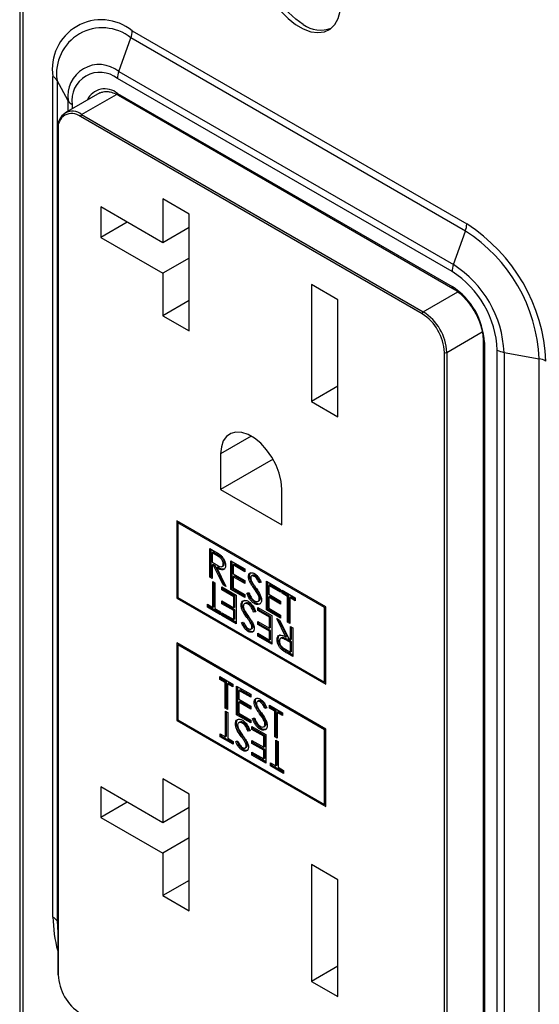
# Model space of a CAD drawing. Header units: millimetres. Extents: x 0 to 559, y 0 to 432.
# Tile 19 of 26: x 458 to 489, y 274 to 333. Entities that reach past the tile are written whole.
import ezdxf

# ---------------------------------------------------------------- set-up
doc = ezdxf.new("R2010")
doc.units = ezdxf.units.MM
doc.header["$LTSCALE"] = 2

msp = doc.modelspace()

# ---------------------------------------------------------------- linework, layer by layer
for p, q in [((458.169, 341.725), (458.169, 271.466)), ((458.169, 341.72), (458.169, 271.461)), ((458.202, 270.368), (458.202, 340.627)), ((458.349, 340.428), (458.349, 270.169)), ((464.943, 332.311), (485.095, 320.678)), ((464.139, 329.865), (464.863, 331.888)), ((485.015, 320.254), (464.863, 331.888)), ((464.139, 329.865), (484.292, 318.231)), ((460.174, 278.932), (460.174, 329.557)), ((461.086, 328.102), (460.42, 329.323)), ((460.42, 329.323), (460.42, 278.697)), ((484.212, 317.808), (464.059, 329.442)), ((462.987, 328.572), (460.902, 327.369)), ((461.086, 327.475), (461.086, 328.102)), ((461.902, 327.27), (464.005, 328.484)), ((464.059, 328.543), (484.212, 316.909)), ((464.111, 328.428), (484.263, 316.795)), ((461.333, 327.868), (461.333, 327.617)), ((482.408, 315.269), (461.832, 327.147)), ((461.902, 327.27), (482.479, 315.391)), ((460.459, 326.412), (460.459, 275.493)), ((460.488, 326.371), (460.488, 275.452)), ((468.386, 321.273), (466.795, 322.191)), ((466.795, 322.191), (466.795, 319.546)), ((466.795, 319.546), (463.055, 321.705)), ((463.055, 321.705), (463.055, 319.868)), ((468.386, 314.234), (468.386, 321.273)), ((464.646, 320.787), (463.055, 319.868)), ((468.386, 320.464), (466.795, 319.546)), ((463.055, 319.868), (466.795, 317.709)), ((484.292, 318.231), (485.015, 320.254)), ((468.386, 318.627), (466.795, 317.709)), ((466.795, 317.709), (466.795, 315.153)), ((477.338, 316.105), (475.747, 317.023)), ((475.747, 317.023), (475.747, 309.985)), ((482.479, 315.391), (484.555, 316.589)), ((468.386, 316.071), (466.795, 315.153)), ((477.338, 309.066), (477.338, 316.105)), ((466.795, 315.153), (468.386, 314.234)), ((483.893, 312.941), (486.025, 314.172)), ((486.086, 313.638), (486.086, 263.012)), ((486.159, 313.536), (486.159, 262.91)), ((483.752, 262.022), (483.752, 312.941)), ((483.893, 312.941), (483.893, 262.022)), ((486.938, 262.461), (486.938, 313.086)), ((487.344, 312.944), (489.458, 312.559)), ((487.344, 312.944), (487.344, 262.318)), ((489.458, 261.934), (489.458, 312.559)), ((477.338, 310.903), (475.747, 309.985)), ((475.747, 309.985), (477.338, 309.066)), ((472.12, 307.898), (470.274, 306.833)), ((470.274, 306.833), (470.274, 304.693)), ((473.429, 306.514), (470.274, 304.693)), ((470.274, 304.693), (473.966, 302.562)), ((473.966, 302.562), (473.966, 304.702)), ((476.61, 297.619), (467.63, 302.803)), ((467.63, 302.803), (467.63, 298.137)), ((467.701, 302.681), (467.771, 302.722)), ((467.701, 302.681), (467.701, 298.178)), ((476.539, 297.578), (467.701, 302.681)), ((469.625, 301.128), (469.925, 300.955)), ((469.625, 299.4), (469.625, 301.128)), ((469.696, 299.441), (469.696, 301.087)), ((469.831, 300.914), (469.76, 300.873)), ((469.76, 300.873), (469.76, 300.297)), ((470.04, 300.711), (469.76, 300.873)), ((470.111, 300.752), (469.831, 300.914)), ((470.111, 300.752), (470.04, 300.711)), ((469.76, 300.297), (470.034, 300.137)), ((469.831, 300.161), (469.76, 300.12)), ((469.76, 300.12), (469.76, 299.322)), ((469.869, 300.057), (469.76, 300.12)), ((469.94, 300.098), (469.831, 300.161)), ((470.502, 300.242), (470.431, 300.201)), ((470.892, 300.397), (471.736, 299.91)), ((470.892, 298.669), (470.892, 300.397)), ((470.963, 298.71), (470.963, 300.356)), ((471.097, 300.183), (471.026, 300.142)), ((471.026, 300.142), (471.026, 299.61)), ((471.736, 299.732), (471.026, 300.142)), ((471.736, 299.814), (471.097, 300.183)), ((469.94, 300.098), (469.869, 300.057)), ((470.419, 298.942), (469.869, 300.057)), ((470.49, 298.983), (469.94, 300.098)), ((470.106, 300.002), (470.035, 299.961)), ((470.035, 299.961), (470.585, 298.846)), ((470.365, 300.048), (470.436, 300.088)), ((471.026, 299.61), (471.736, 299.201)), ((471.736, 299.91), (471.736, 299.732)), ((472.212, 299.518), (472.141, 299.477)), ((469.696, 299.441), (469.625, 299.4)), ((469.76, 299.322), (469.625, 299.4)), ((469.76, 299.404), (469.696, 299.441)), ((469.798, 299.137), (469.933, 299.059)), ((469.798, 297.586), (469.798, 299.137)), ((469.869, 297.627), (469.869, 299.096)), ((469.933, 299.059), (469.933, 297.508)), ((470.49, 298.983), (470.419, 298.942)), ((470.585, 298.846), (470.419, 298.942)), ((470.529, 298.96), (470.49, 298.983)), ((471.097, 299.474), (471.026, 299.433)), ((471.026, 299.433), (471.026, 298.768)), ((471.736, 299.023), (471.026, 299.433)), ((471.736, 299.105), (471.097, 299.474)), ((471.736, 299.201), (471.736, 299.023)), ((472.018, 299.47), (471.947, 299.429)), ((472.102, 299.158), (472.031, 299.117)), ((472.372, 299.491), (472.301, 299.451)), ((472.664, 299.101), (472.593, 299.06)), ((472.715, 299.096), (472.593, 299.06)), ((473.041, 299.156), (473.885, 298.669)), ((473.041, 297.428), (473.041, 299.156)), ((473.112, 297.469), (473.112, 299.116)), ((473.246, 298.942), (473.175, 298.902)), ((473.885, 298.573), (473.246, 298.942)), ((470.355, 298.638), (470.355, 298.816)), ((470.355, 298.816), (471.199, 298.328)), ((470.425, 298.679), (470.355, 298.638)), ((471.065, 298.228), (470.355, 298.638)), ((470.425, 298.679), (470.425, 298.775)), ((471.135, 298.269), (470.425, 298.679)), ((470.963, 298.71), (470.892, 298.669)), ((471.736, 298.181), (470.892, 298.669)), ((471.736, 298.263), (470.963, 298.71)), ((471.026, 298.768), (471.736, 298.359)), ((471.199, 298.328), (471.199, 296.6)), ((471.736, 298.359), (471.736, 298.181)), ((471.851, 298.448), (471.978, 298.463)), ((472.347, 298.781), (472.276, 298.741)), ((472.617, 298.35), (472.546, 298.309)), ((473.175, 298.902), (473.175, 298.37)), ((473.885, 298.492), (473.175, 298.902)), ((473.175, 298.37), (473.885, 297.96)), ((473.885, 298.669), (473.885, 298.492)), ((473.981, 298.614), (474.768, 298.159)), ((473.981, 298.436), (473.981, 298.614)), ((474.052, 298.477), (473.981, 298.436)), ((474.308, 298.248), (473.981, 298.436)), ((474.052, 298.477), (474.052, 298.573)), ((474.378, 298.289), (474.052, 298.477)), ((467.701, 298.178), (467.63, 298.137)), ((467.63, 298.137), (476.61, 292.953)), ((467.701, 298.178), (476.539, 293.075)), ((469.472, 297.774), (469.798, 297.586)), ((469.472, 297.597), (469.472, 297.774)), ((469.543, 297.638), (469.543, 297.733)), ((470.355, 297.974), (471.065, 297.564)), ((470.355, 297.796), (470.355, 297.974)), ((470.425, 297.837), (470.355, 297.796)), ((471.065, 297.386), (470.355, 297.796)), ((470.425, 297.837), (470.425, 297.933)), ((471.135, 297.427), (470.425, 297.837)), ((471.135, 298.269), (471.065, 298.228)), ((471.065, 297.564), (471.065, 298.228)), ((471.135, 297.604), (471.135, 298.269)), ((471.577, 297.768), (471.506, 297.727)), ((471.78, 297.84), (471.71, 297.799)), ((472.004, 297.812), (471.934, 297.771)), ((472.377, 297.849), (472.307, 297.808)), ((472.529, 297.956), (472.6, 297.997)), ((472.67, 298.149), (472.6, 298.109)), ((473.246, 298.233), (473.175, 298.193)), ((473.175, 298.193), (473.175, 297.528)), ((473.885, 297.783), (473.175, 298.193)), ((473.885, 297.864), (473.246, 298.233)), ((473.885, 297.96), (473.885, 297.783)), ((474.378, 298.289), (474.308, 298.248)), ((474.308, 296.697), (474.308, 298.248)), ((474.378, 296.738), (474.378, 298.289)), ((474.513, 298.211), (474.442, 298.17)), ((474.442, 298.17), (474.442, 296.619)), ((474.768, 297.982), (474.442, 298.17)), ((474.768, 298.064), (474.513, 298.211)), ((474.768, 298.159), (474.768, 297.982)), ((469.543, 297.638), (469.472, 297.597)), ((470.259, 297.143), (469.472, 297.597)), ((470.259, 297.224), (469.543, 297.638)), ((469.869, 297.627), (469.798, 297.586)), ((469.933, 297.508), (470.259, 297.32)), ((470.259, 297.32), (470.259, 297.143)), ((470.355, 297.264), (471.065, 296.855)), ((470.355, 297.087), (470.355, 297.264)), ((470.425, 297.128), (470.425, 297.224)), ((471.135, 297.604), (471.065, 297.564)), ((471.135, 297.427), (471.065, 297.386)), ((471.065, 296.855), (471.065, 297.386)), ((471.135, 296.895), (471.135, 297.427)), ((472.333, 297.334), (472.262, 297.293)), ((472.389, 297.308), (472.262, 297.293)), ((472.504, 297.398), (472.504, 297.575)), ((472.504, 297.575), (473.348, 297.087)), ((472.574, 297.438), (472.504, 297.398)), ((473.214, 296.988), (472.504, 297.398)), ((472.574, 297.438), (472.574, 297.534)), ((473.284, 297.029), (472.574, 297.438)), ((473.112, 297.469), (473.041, 297.428)), ((473.885, 296.941), (473.041, 297.428)), ((473.885, 297.022), (473.112, 297.469)), ((473.175, 297.528), (473.885, 297.118)), ((476.539, 297.578), (476.61, 297.619)), ((476.539, 293.075), (476.539, 297.578)), ((476.61, 292.953), (476.61, 297.619)), ((470.425, 297.128), (470.355, 297.087)), ((471.199, 296.6), (470.355, 297.087)), ((471.199, 296.681), (470.425, 297.128)), ((471.135, 296.895), (471.065, 296.855)), ((471.525, 296.66), (471.647, 296.696)), ((471.929, 297.007), (471.859, 296.966)), ((472.13, 296.719), (472.06, 296.678)), ((472.504, 296.733), (473.214, 296.323)), ((472.504, 296.556), (472.504, 296.733)), ((472.574, 296.596), (472.504, 296.556)), ((473.214, 296.146), (472.504, 296.556)), ((472.574, 296.596), (472.574, 296.692)), ((473.284, 296.187), (472.574, 296.596)), ((473.284, 297.029), (473.214, 296.988)), ((473.214, 296.323), (473.214, 296.988)), ((473.284, 296.364), (473.284, 297.029)), ((473.348, 297.087), (473.348, 295.359)), ((473.655, 296.91), (473.821, 296.814)), ((474.205, 295.795), (473.655, 296.91)), ((474.276, 295.836), (473.782, 296.837)), ((473.821, 296.814), (474.371, 295.699)), ((473.885, 297.118), (473.885, 296.941)), ((474.378, 296.738), (474.308, 296.697)), ((474.442, 296.619), (474.308, 296.697)), ((474.442, 296.701), (474.378, 296.738)), ((471.995, 296.178), (471.924, 296.137)), ((472.099, 296.278), (472.104, 296.281)), ((472.105, 296.282), (472.17, 296.319)), ((472.229, 296.439), (472.158, 296.398)), ((472.504, 296.024), (473.214, 295.614)), ((472.504, 295.847), (472.504, 296.024)), ((472.574, 295.887), (472.574, 295.983)), ((473.284, 296.364), (473.214, 296.323)), ((473.284, 296.187), (473.214, 296.146)), ((473.214, 295.614), (473.214, 296.146)), ((473.284, 295.655), (473.284, 296.187)), ((474.48, 295.636), (474.48, 296.434)), ((474.48, 296.434), (474.615, 296.356)), ((474.551, 295.677), (474.551, 296.393)), ((474.615, 296.356), (474.615, 294.628)), ((476.61, 290.257), (467.63, 295.441)), ((467.63, 295.441), (467.63, 290.774)), ((467.701, 295.318), (467.771, 295.359)), ((472.574, 295.887), (472.504, 295.847)), ((473.348, 295.359), (472.504, 295.847)), ((473.348, 295.441), (472.574, 295.887)), ((473.284, 295.655), (473.214, 295.614)), ((473.745, 295.674), (473.674, 295.633)), ((473.946, 295.75), (473.875, 295.709)), ((474.276, 295.836), (474.205, 295.795)), ((474.277, 295.66), (474.206, 295.62)), ((474.48, 295.459), (474.206, 295.62)), ((474.551, 295.5), (474.277, 295.66)), ((474.371, 295.699), (474.48, 295.636)), ((474.551, 295.677), (474.48, 295.636)), ((474.551, 295.5), (474.48, 295.459)), ((474.48, 294.883), (474.48, 295.459)), ((474.551, 294.924), (474.551, 295.5)), ((476.539, 290.216), (467.701, 295.318)), ((467.701, 295.318), (467.701, 290.815)), ((474.047, 295.061), (473.976, 295.02)), ((474.2, 295.045), (474.48, 294.883)), ((474.386, 294.842), (474.315, 294.801)), ((474.615, 294.628), (474.315, 294.801)), ((474.615, 294.71), (474.386, 294.842)), ((474.551, 294.924), (474.48, 294.883)), ((470.22, 293.422), (471.007, 292.968)), ((470.22, 293.245), (470.22, 293.422)), ((470.291, 293.286), (470.22, 293.245)), ((470.547, 293.056), (470.22, 293.245)), ((470.291, 293.286), (470.291, 293.381)), ((470.617, 293.097), (470.291, 293.286)), ((470.617, 293.097), (470.547, 293.056)), ((470.547, 291.505), (470.547, 293.056)), ((470.617, 291.546), (470.617, 293.097)), ((470.752, 293.02), (470.681, 292.979)), ((471.007, 292.872), (470.752, 293.02)), ((476.539, 293.075), (476.61, 293.116)), ((470.681, 292.979), (470.681, 291.428)), ((471.007, 292.791), (470.681, 292.979)), ((471.007, 292.968), (471.007, 292.791)), ((471.237, 292.835), (472.082, 292.347)), ((471.237, 291.107), (471.237, 292.835)), ((471.308, 291.147), (471.308, 292.794)), ((471.442, 292.621), (471.372, 292.58)), ((471.372, 292.58), (471.372, 292.048)), ((472.082, 292.17), (471.372, 292.58)), ((472.082, 292.252), (471.442, 292.621)), ((471.372, 292.048), (472.082, 291.638)), ((471.442, 291.912), (471.372, 291.871)), ((471.372, 291.871), (471.372, 291.206)), ((472.082, 291.461), (471.372, 291.871)), ((472.082, 291.543), (471.442, 291.912)), ((472.082, 292.347), (472.082, 292.17)), ((472.363, 291.907), (472.293, 291.867)), ((472.557, 291.956), (472.486, 291.915)), ((472.717, 291.929), (472.646, 291.888)), ((470.617, 291.546), (470.547, 291.505)), ((470.681, 291.428), (470.547, 291.505)), ((470.566, 291.331), (470.7, 291.253)), ((470.566, 289.78), (470.566, 291.331)), ((470.681, 291.509), (470.617, 291.546)), ((470.636, 289.821), (470.636, 291.29)), ((470.7, 291.253), (470.7, 289.702)), ((471.372, 291.206), (472.082, 290.796)), ((472.082, 291.638), (472.082, 291.461)), ((472.447, 291.596), (472.376, 291.555)), ((472.692, 291.219), (472.622, 291.179)), ((473.01, 291.539), (472.939, 291.498)), ((473.06, 291.534), (472.939, 291.498)), ((473.214, 291.694), (474, 291.24)), ((473.214, 291.517), (473.214, 291.694)), ((473.284, 291.557), (473.214, 291.517)), ((473.54, 291.328), (473.214, 291.517)), ((473.284, 291.557), (473.284, 291.653)), ((473.611, 291.369), (473.284, 291.557)), ((473.611, 291.369), (473.54, 291.328)), ((473.54, 289.777), (473.54, 291.328)), ((473.611, 289.818), (473.611, 291.369)), ((473.745, 291.292), (473.674, 291.251)), ((473.674, 291.251), (473.674, 289.7)), ((474, 291.062), (473.674, 291.251)), ((474, 291.144), (473.745, 291.292)), ((474, 291.24), (474, 291.062)), ((467.701, 290.815), (467.63, 290.774)), ((467.63, 290.774), (476.61, 285.59)), ((467.701, 290.815), (476.539, 285.712)), ((471.308, 291.147), (471.237, 291.107)), ((472.082, 290.619), (471.237, 291.107)), ((472.082, 290.701), (471.308, 291.147)), ((471.435, 290.677), (471.364, 290.636)), ((471.659, 290.649), (471.588, 290.608)), ((472.082, 290.796), (472.082, 290.619)), ((472.197, 290.886), (472.323, 290.901)), ((472.962, 290.788), (472.891, 290.747)), ((471.231, 290.605), (471.161, 290.564)), ((471.987, 290.171), (471.917, 290.13)), ((472.043, 290.145), (471.917, 290.13)), ((472.158, 290.234), (472.158, 290.412)), ((472.158, 290.412), (473.003, 289.924)), ((472.229, 290.275), (472.158, 290.234)), ((472.868, 289.824), (472.158, 290.234)), ((472.229, 290.275), (472.229, 290.371)), ((472.939, 289.865), (472.229, 290.275)), ((472.723, 290.286), (472.652, 290.246)), ((472.875, 290.394), (472.945, 290.435)), ((473.016, 290.587), (472.945, 290.547)), ((476.539, 290.216), (476.61, 290.257)), ((476.539, 285.712), (476.539, 290.216)), ((476.61, 285.59), (476.61, 290.257)), ((470.24, 289.968), (470.566, 289.78)), ((470.24, 289.791), (470.24, 289.968)), ((470.31, 289.832), (470.24, 289.791)), ((471.026, 289.337), (470.24, 289.791)), ((470.31, 289.832), (470.31, 289.927)), ((471.026, 289.418), (470.31, 289.832)), ((470.636, 289.821), (470.566, 289.78)), ((470.7, 289.702), (471.026, 289.514)), ((471.026, 289.514), (471.026, 289.337)), ((471.18, 289.496), (471.301, 289.533)), ((471.584, 289.844), (471.513, 289.803)), ((471.785, 289.555), (471.714, 289.515)), ((472.158, 289.57), (472.868, 289.16)), ((472.158, 289.392), (472.158, 289.57)), ((472.229, 289.433), (472.158, 289.392)), ((472.229, 289.433), (472.229, 289.529)), ((472.939, 289.023), (472.229, 289.433)), ((472.939, 289.865), (472.868, 289.824)), ((472.868, 289.16), (472.868, 289.824)), ((472.939, 289.2), (472.939, 289.865)), ((473.003, 289.924), (473.003, 288.196)), ((473.611, 289.818), (473.54, 289.777)), ((473.674, 289.7), (473.54, 289.777)), ((473.598, 289.581), (473.732, 289.503)), ((473.598, 288.03), (473.598, 289.581)), ((473.674, 289.781), (473.611, 289.818)), ((473.668, 288.07), (473.668, 289.54)), ((473.732, 289.503), (473.732, 287.952)), ((471.649, 289.014), (471.579, 288.974)), ((471.754, 289.115), (471.758, 289.118)), ((471.76, 289.119), (471.824, 289.156)), ((471.884, 289.275), (471.813, 289.234)), ((472.868, 288.982), (472.158, 289.392)), ((472.158, 288.86), (472.868, 288.451)), ((472.158, 288.683), (472.158, 288.86)), ((472.939, 289.2), (472.868, 289.16)), ((472.939, 289.023), (472.868, 288.982)), ((472.868, 288.451), (472.868, 288.982)), ((472.939, 288.491), (472.939, 289.023)), ((472.229, 288.724), (472.158, 288.683)), ((473.003, 288.196), (472.158, 288.683)), ((472.229, 288.724), (472.229, 288.82)), ((473.003, 288.277), (472.229, 288.724)), ((472.939, 288.491), (472.868, 288.451)), ((473.271, 288.218), (473.598, 288.03)), ((473.271, 288.041), (473.271, 288.218)), ((473.342, 288.082), (473.271, 288.041)), ((474.058, 287.587), (473.271, 288.041)), ((473.342, 288.082), (473.342, 288.177)), ((474.058, 287.668), (473.342, 288.082)), ((473.668, 288.07), (473.598, 288.03)), ((473.732, 287.952), (474.058, 287.764)), ((474.058, 287.764), (474.058, 287.587)), ((468.386, 286.341), (466.795, 287.26)), ((466.795, 287.26), (466.795, 284.614)), ((466.795, 284.614), (463.055, 286.774)), ((463.055, 286.774), (463.055, 284.936)), ((468.386, 279.303), (468.386, 286.341)), ((464.646, 285.855), (463.055, 284.936)), ((468.386, 285.533), (466.795, 284.614)), ((476.539, 285.712), (476.61, 285.753)), ((463.055, 284.936), (466.795, 282.777)), ((468.386, 283.695), (466.795, 282.777)), ((466.795, 282.777), (466.795, 280.221)), ((475.747, 282.092), (475.747, 275.053)), ((477.338, 281.173), (475.747, 282.092)), ((468.386, 281.14), (466.795, 280.221)), ((477.338, 274.135), (477.338, 281.173)), ((466.795, 280.221), (468.386, 279.303)), ((460.459, 278.626), (460.42, 278.697)), ((460.42, 278.697), (460.459, 278)), ((477.338, 275.972), (475.747, 275.053)), ((475.747, 275.053), (477.338, 274.135))]:
    msp.add_line(p, q)
at = {"flags": 128}
for points in [[(475.251, 332.695), (474.793, 333.009), (474.351, 333.41), (473.939, 333.884), (473.572, 334.416), (473.262, 334.987), (473.02, 335.579), (472.854, 336.17), (472.769, 336.741), (472.769, 337.272), (472.854, 337.745), (473.02, 338.145), (473.262, 338.457), (473.443, 338.599)], [(472.514, 336.886), (472.556, 336.33), (472.683, 335.743), (472.889, 335.147), (473.168, 334.56), (473.509, 334.003), (473.902, 333.495), (474.333, 333.053), (474.788, 332.692), (475.25, 332.426), (475.705, 332.261), (476.136, 332.205), (476.529, 332.259), (476.871, 332.422), (477.149, 332.687), (477.355, 333.046), (477.482, 333.487), (477.525, 333.994)], [(473.966, 304.702), (473.925, 305.168), (473.806, 305.661), (473.613, 306.158), (473.355, 306.638), (473.043, 307.08), (472.69, 307.465), (472.313, 307.775), (471.927, 307.998), (471.55, 308.123), (471.197, 308.145), (470.885, 308.064), (470.627, 307.882), (470.434, 307.607), (470.315, 307.252), (470.274, 306.833)]]:
    msp.add_lwpolyline(points, dxfattribs=at)
for centre, radius, start, end in [((463.081, 330.029), 2.946, 50.79671, 189.21404), ((463.141, 329.74), 2.753, 51.28179, 188.72896), ((463.668, 332.333), 1.275, 339.57573, 359.03187), ((476.293, 334.147), 1.787, 234.34695, 291.23947), ((462.957, 328.388), 1.892, 51.32543, 188.68532), ((463.003, 328.123), 1.69, 51.32581, 188.68494), ((465.334, 329.42), 1.275, 159.57573, 179.03187), ((459.874, 328.996), 0.636, 30.89982, 61.94356), ((463.304, 327.636), 1.18, 50.2084, 154.79074), ((461.632, 328.429), 0.636, 210.89982, 241.94356), ((464.181, 328.529), 0.123, 173.70115, 234.98667), ((461.35, 326.593), 0.873, 50.79671, 189.21404), ((461.307, 326.504), 0.83, 50.79671, 189.21404), ((461.985, 327.14), 0.154, 122.60548, 177.39452), ((460.509, 326.407), 0.0503, 114.37466, 174.3052), ((460.509, 326.417), 0.0503, 185.6948, 245.62534), ((483.821, 320.699), 1.275, 339.57573, 359.03187), ((479.51, 311.946), 10.365, 2.60548, 57.39452), ((479.85, 312.142), 9.617, 2.48713, 57.51287), ((485.486, 317.786), 1.275, 159.57573, 179.03187), ((480.744, 312.658), 6.606, 2.4764, 57.5236), ((481.044, 312.831), 5.899, 2.4763, 57.5237), ((484.337, 316.897), 0.126, 174.39344, 234.14351), ((481.931, 313.343), 4.233, 2.60548, 57.39452), ((482.562, 315.262), 0.154, 122.60548, 177.39452), ((480.835, 312.809), 2.92, 2.60548, 57.39452), ((480.823, 312.802), 3.074, 2.60548, 57.39452), ((486.205, 313.646), 0.12, 183.9776, 247.26887), ((483.823, 313.078), 0.154, 242.60967, 297.39033), ((487.556, 314.201), 1.275, 240.9711, 260.42594), ((489.246, 311.302), 1.275, 60.9711, 80.42594), ((459.874, 278.37), 0.636, 30.89982, 61.94356), ((468.257, 279.021), 8.084, 180.63458, 195.27914), ((460.509, 275.498), 0.0503, 185.6948, 245.62534), ((463.405, 275.585), 2.92, 182.60548, 237.39452)]:
    msp.add_arc(centre, radius, start, end)
for points, knots in [([(462.988, 328.571), (462.996, 328.576), (463.041, 328.606), (463.129, 328.62), (463.202, 328.632)], [0, 0, 0, 0, 0.172899, 1, 1, 1, 1]), ([(463.2, 328.635), (463.245, 328.65), (463.296, 328.667), (463.363, 328.658), (463.371, 328.657)], [0, 0, 0, 0, 0.873838, 1, 1, 1, 1]), ([(463.371, 328.657), (463.453, 328.652), (463.631, 328.641), (463.89, 328.549), (464.058, 328.457), (464.111, 328.428)], [0, 0, 0, 0, 0.369083, 0.800815, 1, 1, 1, 1]), ([(484.263, 316.795), (484.322, 316.758), (484.496, 316.652), (484.785, 316.417), (485.111, 316.073), (485.403, 315.689), (485.557, 315.411), (485.63, 315.279)], [0, 0, 0, 0, 0.117142, 0.342585, 0.569077, 0.796391, 1, 1, 1, 1]), ([(485.63, 315.279), (485.64, 315.264), (485.734, 315.104), (485.866, 314.777), (486.01, 314.321), (486.077, 313.936), (486.083, 313.72), (486.086, 313.638)], [0, 0, 0, 0, 0.028692, 0.298853, 0.568311, 0.836489, 1, 1, 1, 1]), ([(469.925, 300.955), (469.982, 300.922), (470.038, 300.889), (470.152, 300.818), (470.209, 300.781), (470.264, 300.736)], [0, 0, 0, 0, 0.5, 0.5, 1, 1, 1, 1]), ([(470.431, 300.201), (470.43, 300.227), (470.429, 300.253), (470.416, 300.309), (470.407, 300.337), (470.371, 300.422), (470.338, 300.476), (470.259, 300.566), (470.215, 300.599), (470.128, 300.66), (470.084, 300.686), (470.04, 300.711)], [0, 0, 0, 0, 0.125, 0.125, 0.25, 0.25, 0.5, 0.5, 0.75, 0.75, 1, 1, 1, 1]), ([(470.502, 300.242), (470.501, 300.268), (470.499, 300.294), (470.487, 300.35), (470.477, 300.378), (470.442, 300.462), (470.408, 300.517), (470.33, 300.607), (470.286, 300.64), (470.199, 300.7), (470.155, 300.727), (470.111, 300.752)], [0, 0, 0, 0, 0.125, 0.125, 0.25, 0.25, 0.5, 0.5, 0.75, 0.75, 1, 1, 1, 1]), ([(470.264, 300.736), (470.307, 300.699), (470.348, 300.658), (470.423, 300.562), (470.457, 300.508), (470.512, 300.398), (470.533, 300.34), (470.56, 300.228), (470.565, 300.174), (470.566, 300.123)], [0, 0, 0, 0, 0.25, 0.25, 0.5, 0.5, 0.75, 0.75, 1, 1, 1, 1]), ([(470.034, 300.137), (470.078, 300.111), (470.123, 300.087), (470.212, 300.047), (470.256, 300.031), (470.337, 300.03), (470.371, 300.045), (470.407, 300.09), (470.416, 300.109), (470.429, 300.151), (470.431, 300.176), (470.431, 300.201)], [0, 0, 0, 0, 0.25, 0.25, 0.5, 0.5, 0.75, 0.75, 0.875, 0.875, 1, 1, 1, 1]), ([(470.566, 300.123), (470.565, 300.087), (470.563, 300.052), (470.55, 299.988), (470.539, 299.959), (470.497, 299.885), (470.453, 299.854), (470.347, 299.836), (470.286, 299.847), (470.162, 299.892), (470.098, 299.925), (470.035, 299.961)], [0, 0, 0, 0, 0.125, 0.125, 0.25, 0.25, 0.5, 0.5, 0.75, 0.75, 1, 1, 1, 1]), ([(470.434, 300.091), (470.446, 300.098), (470.488, 300.125), (470.496, 300.193), (470.502, 300.242)], [0, 0, 0, 0, 0.272109, 1, 1, 1, 1]), ([(470.528, 299.911), (470.497, 299.898), (470.381, 299.85), (470.222, 299.938), (470.106, 300.002)], [0, 0, 0, 0, 0.268043, 1, 1, 1, 1]), ([(471.947, 299.429), (471.948, 299.456), (471.949, 299.482), (471.959, 299.53), (471.966, 299.553), (471.993, 299.612), (472.021, 299.642), (472.091, 299.674), (472.133, 299.678), (472.199, 299.668), (472.222, 299.662), (472.269, 299.644), (472.292, 299.632), (472.316, 299.619)], [0, 0, 0, 0, 0.125, 0.125, 0.25, 0.25, 0.5, 0.5, 0.75, 0.75, 0.875, 0.875, 1, 1, 1, 1]), ([(472.018, 299.47), (472.023, 299.53), (472.031, 299.63), (472.095, 299.667), (472.121, 299.682)], [0, 0, 0, 0, 0.596913, 1, 1, 1, 1]), ([(472.372, 299.491), (472.341, 299.507), (472.282, 299.537), (472.235, 299.523), (472.212, 299.516)], [0, 0, 0, 0, 0.521284, 1, 1, 1, 1]), ([(472.316, 299.619), (472.357, 299.594), (472.398, 299.565), (472.477, 299.49), (472.514, 299.447), (472.614, 299.306), (472.666, 299.201), (472.715, 299.096)], [0, 0, 0, 0, 0.25, 0.25, 0.5, 0.5, 1, 1, 1, 1]), ([(472.031, 299.117), (472.006, 299.17), (471.984, 299.223), (471.955, 299.329), (471.948, 299.381), (471.947, 299.429)], [0, 0, 0, 0, 0.5, 0.5, 1, 1, 1, 1]), ([(472.102, 299.158), (472.077, 299.211), (472.055, 299.264), (472.026, 299.37), (472.019, 299.421), (472.018, 299.47)], [0, 0, 0, 0, 0.5, 0.5, 1, 1, 1, 1]), ([(472.276, 298.741), (472.233, 298.801), (472.19, 298.863), (472.107, 298.987), (472.065, 299.05), (472.031, 299.117)], [0, 0, 0, 0, 0.5, 0.5, 1, 1, 1, 1]), ([(472.301, 299.451), (472.274, 299.465), (472.247, 299.478), (472.195, 299.489), (472.171, 299.489), (472.129, 299.474), (472.111, 299.46), (472.087, 299.418), (472.083, 299.389), (472.082, 299.358)], [0, 0, 0, 0, 0.25, 0.25, 0.5, 0.5, 0.75, 0.75, 1, 1, 1, 1]), ([(472.082, 299.358), (472.082, 299.315), (472.091, 299.267), (472.128, 299.17), (472.154, 299.124), (472.18, 299.078)], [0, 0, 0, 0, 0.5, 0.5, 1, 1, 1, 1]), ([(472.347, 298.781), (472.304, 298.842), (472.261, 298.903), (472.177, 299.028), (472.136, 299.091), (472.102, 299.158)], [0, 0, 0, 0, 0.5, 0.5, 1, 1, 1, 1]), ([(472.18, 299.078), (472.211, 299.028), (472.246, 298.981), (472.313, 298.885), (472.347, 298.838), (472.381, 298.79)], [0, 0, 0, 0, 0.5, 0.5, 1, 1, 1, 1]), ([(472.593, 299.06), (472.556, 299.137), (472.518, 299.214), (472.446, 299.321), (472.419, 299.354), (472.362, 299.41), (472.331, 299.432), (472.301, 299.451)], [0, 0, 0, 0, 0.5, 0.5, 0.75, 0.75, 1, 1, 1, 1]), ([(472.664, 299.101), (472.627, 299.178), (472.588, 299.255), (472.517, 299.362), (472.49, 299.395), (472.433, 299.451), (472.402, 299.473), (472.372, 299.491)], [0, 0, 0, 0, 0.5, 0.5, 0.75, 0.75, 1, 1, 1, 1]), ([(472.307, 297.808), (472.257, 297.837), (472.208, 297.874), (472.114, 297.964), (472.07, 298.018), (471.954, 298.191), (471.899, 298.321), (471.851, 298.448)], [0, 0, 0, 0, 0.25, 0.25, 0.5, 0.5, 1, 1, 1, 1]), ([(472.377, 297.849), (472.328, 297.878), (472.278, 297.915), (472.185, 298.005), (472.141, 298.058), (472.025, 298.232), (471.97, 298.362), (471.922, 298.489)], [0, 0, 0, 0, 0.25, 0.25, 0.5, 0.5, 1, 1, 1, 1]), ([(471.978, 298.463), (472.015, 298.37), (472.056, 298.276), (472.137, 298.147), (472.168, 298.106), (472.218, 298.053), (472.235, 298.036), (472.27, 298.008), (472.288, 297.996), (472.307, 297.985)], [0, 0, 0, 0, 0.5, 0.5, 0.75, 0.75, 0.875, 0.875, 1, 1, 1, 1]), ([(472.381, 298.79), (472.465, 298.671), (472.548, 298.55), (472.651, 298.356), (472.68, 298.289), (472.711, 298.189), (472.72, 298.155), (472.731, 298.09), (472.733, 298.059), (472.734, 298.029)], [0, 0, 0, 0, 0.5, 0.5, 0.75, 0.75, 0.875, 0.875, 1, 1, 1, 1]), ([(472.67, 298.149), (472.669, 298.181), (472.665, 298.214), (472.646, 298.282), (472.632, 298.316), (472.617, 298.35)], [0, 0, 0, 0, 0.5, 0.5, 1, 1, 1, 1]), ([(471.506, 297.727), (471.507, 297.759), (471.509, 297.789), (471.52, 297.844), (471.528, 297.869), (471.563, 297.935), (471.596, 297.967), (471.676, 298.007), (471.722, 298.015), (471.799, 298.004), (471.825, 297.998), (471.879, 297.978), (471.906, 297.963), (471.934, 297.948)], [0, 0, 0, 0, 0.125, 0.125, 0.25, 0.25, 0.5, 0.5, 0.75, 0.75, 0.875, 0.875, 1, 1, 1, 1]), ([(471.577, 297.768), (471.584, 297.836), (471.595, 297.953), (471.671, 297.995), (471.702, 298.013)], [0, 0, 0, 0, 0.5852959, 1, 1, 1, 1]), ([(471.929, 297.007), (471.846, 297.126), (471.763, 297.247), (471.66, 297.441), (471.631, 297.508), (471.6, 297.608), (471.591, 297.642), (471.58, 297.707), (471.578, 297.738), (471.577, 297.768)], [0, 0, 0, 0, 0.5, 0.5, 0.75, 0.75, 0.875, 0.875, 1, 1, 1, 1]), ([(471.934, 297.771), (471.898, 297.791), (471.862, 297.806), (471.794, 297.819), (471.761, 297.819), (471.704, 297.801), (471.681, 297.781), (471.657, 297.739), (471.651, 297.723), (471.642, 297.688), (471.641, 297.668), (471.64, 297.648)], [0, 0, 0, 0, 0.25, 0.25, 0.5, 0.5, 0.75, 0.75, 0.875, 0.875, 1, 1, 1, 1]), ([(472.004, 297.812), (471.965, 297.829), (471.886, 297.863), (471.805, 297.867), (471.782, 297.84), (471.781, 297.839)], [0, 0, 0, 0, 0.490104, 0.979662, 1, 1, 1, 1]), ([(471.934, 297.948), (471.983, 297.919), (472.032, 297.882), (472.126, 297.792), (472.17, 297.738), (472.286, 297.565), (472.341, 297.435), (472.389, 297.308)], [0, 0, 0, 0, 0.25, 0.25, 0.5, 0.5, 1, 1, 1, 1]), ([(472.262, 297.293), (472.225, 297.386), (472.184, 297.48), (472.103, 297.609), (472.072, 297.65), (472.022, 297.703), (472.005, 297.72), (471.97, 297.748), (471.952, 297.76), (471.934, 297.771)], [0, 0, 0, 0, 0.5, 0.5, 0.75, 0.75, 0.875, 0.875, 1, 1, 1, 1]), ([(472.333, 297.334), (472.296, 297.427), (472.255, 297.521), (472.173, 297.65), (472.143, 297.691), (472.093, 297.744), (472.076, 297.761), (472.04, 297.789), (472.022, 297.801), (472.004, 297.812)], [0, 0, 0, 0, 0.5, 0.5, 0.75, 0.75, 0.875, 0.875, 1, 1, 1, 1]), ([(472.307, 297.985), (472.342, 297.965), (472.378, 297.95), (472.447, 297.936), (472.479, 297.937), (472.536, 297.956), (472.559, 297.975), (472.583, 298.017), (472.589, 298.033), (472.598, 298.068), (472.599, 298.088), (472.6, 298.109)], [0, 0, 0, 0, 0.25, 0.25, 0.5, 0.5, 0.75, 0.75, 0.875, 0.875, 1, 1, 1, 1]), ([(472.734, 298.029), (472.733, 297.998), (472.731, 297.967), (472.72, 297.912), (472.712, 297.887), (472.678, 297.821), (472.644, 297.789), (472.564, 297.75), (472.518, 297.741), (472.441, 297.752), (472.415, 297.759), (472.361, 297.779), (472.334, 297.793), (472.307, 297.808)], [0, 0, 0, 0, 0.125, 0.125, 0.25, 0.25, 0.5, 0.5, 0.75, 0.75, 0.875, 0.875, 1, 1, 1, 1]), ([(472.68, 297.825), (472.669, 297.815), (472.628, 297.778), (472.52, 297.782), (472.425, 297.826), (472.377, 297.849)], [0, 0, 0, 0, 0.15843, 0.579031, 1, 1, 1, 1]), ([(472.6, 298.109), (472.598, 298.14), (472.595, 298.173), (472.575, 298.241), (472.561, 298.275), (472.546, 298.309)], [0, 0, 0, 0, 0.5, 0.5, 1, 1, 1, 1]), ([(472.599, 297.997), (472.619, 298.013), (472.66, 298.046), (472.667, 298.115), (472.67, 298.149)], [0, 0, 0, 0, 0.491771, 1, 1, 1, 1]), ([(471.859, 296.966), (471.775, 297.085), (471.692, 297.206), (471.589, 297.4), (471.56, 297.467), (471.529, 297.568), (471.52, 297.601), (471.509, 297.666), (471.507, 297.697), (471.506, 297.727)], [0, 0, 0, 0, 0.5, 0.5, 0.75, 0.75, 0.875, 0.875, 1, 1, 1, 1]), ([(471.64, 297.648), (471.642, 297.616), (471.646, 297.583), (471.665, 297.515), (471.679, 297.481), (471.694, 297.447)], [0, 0, 0, 0, 0.5, 0.5, 1, 1, 1, 1]), ([(471.924, 296.137), (471.903, 296.15), (471.883, 296.162), (471.842, 296.193), (471.822, 296.21), (471.763, 296.266), (471.726, 296.309), (471.626, 296.45), (471.574, 296.555), (471.525, 296.66)], [0, 0, 0, 0, 0.125, 0.125, 0.25, 0.25, 0.5, 0.5, 1, 1, 1, 1]), ([(471.995, 296.178), (471.974, 296.19), (471.953, 296.203), (471.913, 296.234), (471.893, 296.251), (471.834, 296.307), (471.797, 296.349), (471.697, 296.49), (471.644, 296.596), (471.596, 296.701)], [0, 0, 0, 0, 0.125, 0.125, 0.25, 0.25, 0.5, 0.5, 1, 1, 1, 1]), ([(471.647, 296.696), (471.684, 296.619), (471.722, 296.542), (471.794, 296.435), (471.821, 296.402), (471.878, 296.346), (471.909, 296.324), (471.939, 296.306)], [0, 0, 0, 0, 0.5, 0.5, 0.75, 0.75, 1, 1, 1, 1]), ([(472.06, 296.678), (472.029, 296.728), (471.994, 296.776), (471.927, 296.871), (471.893, 296.919), (471.859, 296.966)], [0, 0, 0, 0, 0.5, 0.5, 1, 1, 1, 1]), ([(472.13, 296.719), (472.099, 296.769), (472.065, 296.816), (471.997, 296.912), (471.963, 296.959), (471.929, 297.007)], [0, 0, 0, 0, 0.5, 0.5, 1, 1, 1, 1]), ([(471.964, 297.016), (472.007, 296.955), (472.05, 296.893), (472.134, 296.769), (472.175, 296.706), (472.209, 296.639)], [0, 0, 0, 0, 0.5, 0.5, 1, 1, 1, 1]), ([(472.158, 296.398), (472.158, 296.441), (472.148, 296.489), (472.113, 296.586), (472.086, 296.632), (472.06, 296.678)], [0, 0, 0, 0, 0.5, 0.5, 1, 1, 1, 1]), ([(472.229, 296.439), (472.228, 296.482), (472.219, 296.53), (472.183, 296.627), (472.157, 296.673), (472.13, 296.719)], [0, 0, 0, 0, 0.5, 0.5, 1, 1, 1, 1]), ([(472.209, 296.639), (472.234, 296.586), (472.256, 296.533), (472.285, 296.427), (472.292, 296.376), (472.293, 296.327)], [0, 0, 0, 0, 0.5, 0.5, 1, 1, 1, 1]), ([(472.293, 296.327), (472.292, 296.301), (472.291, 296.274), (472.281, 296.226), (472.275, 296.204), (472.247, 296.145), (472.219, 296.115), (472.149, 296.082), (472.107, 296.078), (472.041, 296.088), (472.018, 296.094), (471.971, 296.112), (471.948, 296.124), (471.924, 296.137)], [0, 0, 0, 0, 0.125, 0.125, 0.25, 0.25, 0.5, 0.5, 0.75, 0.75, 0.875, 0.875, 1, 1, 1, 1]), ([(471.939, 296.306), (471.966, 296.291), (471.993, 296.278), (472.045, 296.267), (472.069, 296.267), (472.111, 296.282), (472.129, 296.296), (472.153, 296.338), (472.157, 296.367), (472.158, 296.398)], [0, 0, 0, 0, 0.25, 0.25, 0.5, 0.5, 0.75, 0.75, 1, 1, 1, 1]), ([(472.26, 296.155), (472.25, 296.146), (472.215, 296.112), (472.118, 296.121), (472.036, 296.159), (471.995, 296.178)], [0, 0, 0, 0, 0.1664975, 0.5831661, 1, 1, 1, 1]), ([(472.169, 296.321), (472.171, 296.321), (472.193, 296.324), (472.221, 296.362), (472.226, 296.413), (472.229, 296.439)], [0, 0, 0, 0, 0.050465, 0.525198, 1, 1, 1, 1]), ([(473.674, 295.633), (473.675, 295.669), (473.677, 295.705), (473.69, 295.768), (473.701, 295.797), (473.743, 295.871), (473.787, 295.902), (473.893, 295.921), (473.954, 295.909), (474.078, 295.864), (474.142, 295.831), (474.205, 295.795)], [0, 0, 0, 0, 0.125, 0.125, 0.25, 0.25, 0.5, 0.5, 0.75, 0.75, 1, 1, 1, 1]), ([(473.976, 295.02), (473.933, 295.057), (473.892, 295.099), (473.817, 295.195), (473.783, 295.248), (473.728, 295.359), (473.707, 295.416), (473.68, 295.528), (473.675, 295.582), (473.674, 295.633)], [0, 0, 0, 0, 0.25, 0.25, 0.5, 0.5, 0.75, 0.75, 1, 1, 1, 1]), ([(473.745, 295.674), (473.75, 295.725), (473.759, 295.827), (473.805, 295.914), (473.848, 295.925), (473.854, 295.927)], [0, 0, 0, 0, 0.4667483, 0.9328417, 1, 1, 1, 1]), ([(474.047, 295.061), (474.004, 295.098), (473.962, 295.139), (473.887, 295.235), (473.854, 295.289), (473.799, 295.399), (473.778, 295.457), (473.751, 295.569), (473.746, 295.623), (473.745, 295.674)], [0, 0, 0, 0, 0.25, 0.25, 0.5, 0.5, 0.75, 0.75, 1, 1, 1, 1]), ([(474.206, 295.62), (474.162, 295.645), (474.117, 295.669), (474.028, 295.709), (473.984, 295.725), (473.903, 295.727), (473.868, 295.711), (473.833, 295.666), (473.824, 295.648), (473.811, 295.605), (473.809, 295.58), (473.809, 295.555)], [0, 0, 0, 0, 0.25, 0.25, 0.5, 0.5, 0.75, 0.75, 0.875, 0.875, 1, 1, 1, 1]), ([(473.809, 295.555), (473.81, 295.529), (473.811, 295.503), (473.824, 295.447), (473.833, 295.419), (473.869, 295.335), (473.903, 295.28), (473.981, 295.19), (474.025, 295.157), (474.112, 295.097), (474.156, 295.07), (474.2, 295.045)], [0, 0, 0, 0, 0.125, 0.125, 0.25, 0.25, 0.5, 0.5, 0.75, 0.75, 1, 1, 1, 1]), ([(474.277, 295.66), (474.186, 295.711), (474.073, 295.775), (473.968, 295.766), (473.951, 295.751), (473.947, 295.747)], [0, 0, 0, 0, 0.759435, 0.950361, 1, 1, 1, 1]), ([(474.315, 294.801), (474.258, 294.834), (474.202, 294.867), (474.088, 294.938), (474.031, 294.975), (473.976, 295.02)], [0, 0, 0, 0, 0.5, 0.5, 1, 1, 1, 1]), ([(474.386, 294.842), (474.329, 294.875), (474.272, 294.908), (474.159, 294.979), (474.102, 295.016), (474.047, 295.061)], [0, 0, 0, 0, 0.5, 0.5, 1, 1, 1, 1]), ([(472.293, 291.867), (472.294, 291.893), (472.295, 291.92), (472.304, 291.968), (472.311, 291.99), (472.339, 292.05), (472.367, 292.079), (472.437, 292.112), (472.478, 292.116), (472.545, 292.106), (472.568, 292.1), (472.614, 292.082), (472.638, 292.07), (472.661, 292.057)], [0, 0, 0, 0, 0.125, 0.125, 0.25, 0.25, 0.5, 0.5, 0.75, 0.75, 0.875, 0.875, 1, 1, 1, 1]), ([(472.376, 291.555), (472.352, 291.608), (472.329, 291.661), (472.3, 291.767), (472.294, 291.818), (472.293, 291.867)], [0, 0, 0, 0, 0.5, 0.5, 1, 1, 1, 1]), ([(472.363, 291.907), (472.368, 291.967), (472.377, 292.068), (472.44, 292.105), (472.466, 292.12)], [0, 0, 0, 0, 0.5969126, 1, 1, 1, 1]), ([(472.447, 291.596), (472.422, 291.648), (472.4, 291.702), (472.371, 291.808), (472.364, 291.859), (472.363, 291.907)], [0, 0, 0, 0, 0.5, 0.5, 1, 1, 1, 1]), ([(472.646, 291.888), (472.619, 291.903), (472.592, 291.916), (472.541, 291.927), (472.517, 291.927), (472.475, 291.912), (472.457, 291.898), (472.433, 291.856), (472.429, 291.827), (472.427, 291.796)], [0, 0, 0, 0, 0.25, 0.25, 0.5, 0.5, 0.75, 0.75, 1, 1, 1, 1]), ([(472.717, 291.929), (472.686, 291.945), (472.627, 291.975), (472.58, 291.961), (472.558, 291.954)], [0, 0, 0, 0, 0.521284, 1, 1, 1, 1]), ([(472.939, 291.498), (472.902, 291.575), (472.863, 291.652), (472.792, 291.759), (472.765, 291.792), (472.707, 291.848), (472.677, 291.87), (472.646, 291.888)], [0, 0, 0, 0, 0.5, 0.5, 0.75, 0.75, 1, 1, 1, 1]), ([(472.661, 292.057), (472.703, 292.032), (472.744, 292.003), (472.822, 291.928), (472.859, 291.885), (472.959, 291.744), (473.012, 291.639), (473.06, 291.534)], [0, 0, 0, 0, 0.25, 0.25, 0.5, 0.5, 1, 1, 1, 1]), ([(473.01, 291.539), (472.972, 291.616), (472.934, 291.693), (472.862, 291.8), (472.835, 291.833), (472.778, 291.889), (472.748, 291.91), (472.717, 291.929)], [0, 0, 0, 0, 0.5, 0.5, 0.75, 0.75, 1, 1, 1, 1]), ([(472.622, 291.179), (472.578, 291.239), (472.535, 291.301), (472.452, 291.425), (472.411, 291.488), (472.376, 291.555)], [0, 0, 0, 0, 0.5, 0.5, 1, 1, 1, 1]), ([(472.427, 291.796), (472.428, 291.753), (472.437, 291.705), (472.473, 291.608), (472.499, 291.562), (472.526, 291.516)], [0, 0, 0, 0, 0.5, 0.5, 1, 1, 1, 1]), ([(472.692, 291.219), (472.649, 291.28), (472.606, 291.341), (472.523, 291.466), (472.481, 291.529), (472.447, 291.596)], [0, 0, 0, 0, 0.5, 0.5, 1, 1, 1, 1]), ([(472.526, 291.516), (472.557, 291.466), (472.591, 291.418), (472.659, 291.323), (472.693, 291.275), (472.727, 291.228)], [0, 0, 0, 0, 0.5, 0.5, 1, 1, 1, 1]), ([(472.727, 291.228), (472.811, 291.109), (472.893, 290.988), (472.996, 290.794), (473.025, 290.727), (473.057, 290.627), (473.065, 290.593), (473.076, 290.528), (473.078, 290.497), (473.079, 290.467)], [0, 0, 0, 0, 0.5, 0.5, 0.75, 0.75, 0.875, 0.875, 1, 1, 1, 1]), ([(471.161, 290.564), (471.161, 290.595), (471.163, 290.626), (471.174, 290.681), (471.183, 290.706), (471.217, 290.772), (471.251, 290.804), (471.331, 290.843), (471.377, 290.852), (471.453, 290.841), (471.48, 290.834), (471.534, 290.814), (471.561, 290.8), (471.588, 290.785)], [0, 0, 0, 0, 0.125, 0.125, 0.25, 0.25, 0.5, 0.5, 0.75, 0.75, 0.875, 0.875, 1, 1, 1, 1]), ([(471.231, 290.605), (471.238, 290.673), (471.25, 290.79), (471.325, 290.832), (471.357, 290.849)], [0, 0, 0, 0, 0.585296, 1, 1, 1, 1]), ([(471.588, 290.608), (471.552, 290.627), (471.516, 290.643), (471.448, 290.656), (471.416, 290.656), (471.359, 290.637), (471.336, 290.618), (471.312, 290.576), (471.306, 290.56), (471.297, 290.524), (471.296, 290.504), (471.295, 290.484)], [0, 0, 0, 0, 0.25, 0.25, 0.5, 0.5, 0.75, 0.75, 0.875, 0.875, 1, 1, 1, 1]), ([(471.659, 290.649), (471.62, 290.666), (471.541, 290.7), (471.46, 290.703), (471.437, 290.677), (471.436, 290.676)], [0, 0, 0, 0, 0.490104, 0.979662, 1, 1, 1, 1]), ([(471.588, 290.785), (471.638, 290.755), (471.687, 290.719), (471.78, 290.628), (471.824, 290.575), (471.94, 290.402), (471.996, 290.272), (472.043, 290.145)], [0, 0, 0, 0, 0.25, 0.25, 0.5, 0.5, 1, 1, 1, 1]), ([(471.987, 290.171), (471.95, 290.264), (471.91, 290.357), (471.828, 290.487), (471.798, 290.528), (471.748, 290.581), (471.73, 290.597), (471.695, 290.626), (471.677, 290.637), (471.659, 290.649)], [0, 0, 0, 0, 0.5, 0.5, 0.75, 0.75, 0.875, 0.875, 1, 1, 1, 1]), ([(472.652, 290.246), (472.602, 290.275), (472.553, 290.312), (472.46, 290.402), (472.415, 290.455), (472.3, 290.629), (472.245, 290.759), (472.197, 290.886)], [0, 0, 0, 0, 0.25, 0.25, 0.5, 0.5, 1, 1, 1, 1]), ([(472.723, 290.286), (472.673, 290.316), (472.624, 290.352), (472.53, 290.443), (472.486, 290.496), (472.37, 290.67), (472.315, 290.799), (472.267, 290.927)], [0, 0, 0, 0, 0.25, 0.25, 0.5, 0.5, 1, 1, 1, 1]), ([(472.323, 290.901), (472.36, 290.808), (472.401, 290.714), (472.483, 290.585), (472.513, 290.544), (472.563, 290.491), (472.58, 290.474), (472.616, 290.446), (472.634, 290.434), (472.652, 290.423)], [0, 0, 0, 0, 0.5, 0.5, 0.75, 0.75, 0.875, 0.875, 1, 1, 1, 1]), ([(472.945, 290.547), (472.944, 290.578), (472.94, 290.611), (472.921, 290.679), (472.906, 290.713), (472.891, 290.747)], [0, 0, 0, 0, 0.5, 0.5, 1, 1, 1, 1]), ([(473.016, 290.587), (473.014, 290.619), (473.011, 290.652), (472.991, 290.72), (472.977, 290.754), (472.962, 290.788)], [0, 0, 0, 0, 0.5, 0.5, 1, 1, 1, 1]), ([(471.513, 289.803), (471.429, 289.922), (471.346, 290.043), (471.244, 290.237), (471.215, 290.304), (471.184, 290.404), (471.175, 290.438), (471.164, 290.503), (471.162, 290.533), (471.161, 290.564)], [0, 0, 0, 0, 0.5, 0.5, 0.75, 0.75, 0.875, 0.875, 1, 1, 1, 1]), ([(471.584, 289.844), (471.5, 289.962), (471.417, 290.084), (471.315, 290.278), (471.285, 290.345), (471.254, 290.445), (471.246, 290.478), (471.234, 290.543), (471.233, 290.574), (471.231, 290.605)], [0, 0, 0, 0, 0.5, 0.5, 0.75, 0.75, 0.875, 0.875, 1, 1, 1, 1]), ([(471.295, 290.484), (471.296, 290.453), (471.3, 290.42), (471.319, 290.352), (471.334, 290.317), (471.349, 290.284)], [0, 0, 0, 0, 0.5, 0.5, 1, 1, 1, 1]), ([(471.917, 290.13), (471.88, 290.223), (471.839, 290.317), (471.757, 290.446), (471.727, 290.487), (471.677, 290.54), (471.66, 290.556), (471.624, 290.585), (471.606, 290.596), (471.588, 290.608)], [0, 0, 0, 0, 0.5, 0.5, 0.75, 0.75, 0.875, 0.875, 1, 1, 1, 1]), ([(472.652, 290.423), (472.688, 290.403), (472.724, 290.388), (472.792, 290.374), (472.825, 290.374), (472.881, 290.394), (472.904, 290.413), (472.928, 290.455), (472.935, 290.471), (472.943, 290.506), (472.944, 290.526), (472.945, 290.547)], [0, 0, 0, 0, 0.25, 0.25, 0.5, 0.5, 0.75, 0.75, 0.875, 0.875, 1, 1, 1, 1]), ([(473.079, 290.467), (473.079, 290.435), (473.077, 290.405), (473.066, 290.35), (473.057, 290.325), (473.023, 290.258), (472.989, 290.227), (472.909, 290.187), (472.863, 290.179), (472.787, 290.189), (472.76, 290.196), (472.706, 290.216), (472.679, 290.231), (472.652, 290.246)], [0, 0, 0, 0, 0.125, 0.125, 0.25, 0.25, 0.5, 0.5, 0.75, 0.75, 0.875, 0.875, 1, 1, 1, 1]), ([(473.025, 290.263), (473.014, 290.253), (472.974, 290.216), (472.865, 290.219), (472.77, 290.264), (472.723, 290.286)], [0, 0, 0, 0, 0.15843, 0.579031, 1, 1, 1, 1]), ([(472.945, 290.435), (472.965, 290.451), (473.005, 290.484), (473.012, 290.553), (473.016, 290.587)], [0, 0, 0, 0, 0.491771, 1, 1, 1, 1]), ([(471.579, 288.974), (471.558, 288.986), (471.537, 288.999), (471.497, 289.03), (471.477, 289.047), (471.418, 289.102), (471.381, 289.145), (471.281, 289.286), (471.228, 289.392), (471.18, 289.496)], [0, 0, 0, 0, 0.125, 0.125, 0.25, 0.25, 0.5, 0.5, 1, 1, 1, 1]), ([(471.649, 289.014), (471.629, 289.027), (471.608, 289.04), (471.567, 289.07), (471.547, 289.088), (471.489, 289.143), (471.451, 289.186), (471.351, 289.327), (471.299, 289.433), (471.25, 289.537)], [0, 0, 0, 0, 0.125, 0.125, 0.25, 0.25, 0.5, 0.5, 1, 1, 1, 1]), ([(471.301, 289.533), (471.338, 289.456), (471.377, 289.378), (471.448, 289.272), (471.475, 289.239), (471.533, 289.183), (471.563, 289.161), (471.594, 289.142)], [0, 0, 0, 0, 0.5, 0.5, 0.75, 0.75, 1, 1, 1, 1]), ([(471.714, 289.515), (471.683, 289.565), (471.649, 289.612), (471.581, 289.708), (471.547, 289.755), (471.513, 289.803)], [0, 0, 0, 0, 0.5, 0.5, 1, 1, 1, 1]), ([(471.785, 289.555), (471.754, 289.605), (471.72, 289.653), (471.652, 289.748), (471.618, 289.796), (471.584, 289.844)], [0, 0, 0, 0, 0.5, 0.5, 1, 1, 1, 1]), ([(471.618, 289.852), (471.662, 289.791), (471.704, 289.73), (471.788, 289.606), (471.829, 289.542), (471.864, 289.475)], [0, 0, 0, 0, 0.5, 0.5, 1, 1, 1, 1]), ([(471.813, 289.234), (471.812, 289.278), (471.803, 289.326), (471.767, 289.422), (471.741, 289.469), (471.714, 289.515)], [0, 0, 0, 0, 0.5, 0.5, 1, 1, 1, 1]), ([(471.884, 289.275), (471.883, 289.319), (471.874, 289.367), (471.838, 289.463), (471.812, 289.51), (471.785, 289.555)], [0, 0, 0, 0, 0.5, 0.5, 1, 1, 1, 1]), ([(471.864, 289.475), (471.888, 289.423), (471.911, 289.37), (471.94, 289.264), (471.946, 289.212), (471.947, 289.164)], [0, 0, 0, 0, 0.5, 0.5, 1, 1, 1, 1]), ([(471.947, 289.164), (471.946, 289.137), (471.945, 289.111), (471.936, 289.063), (471.929, 289.04), (471.901, 288.981), (471.873, 288.952), (471.803, 288.918), (471.762, 288.915), (471.695, 288.925), (471.672, 288.931), (471.626, 288.949), (471.602, 288.961), (471.579, 288.974)], [0, 0, 0, 0, 0.125, 0.125, 0.25, 0.25, 0.5, 0.5, 0.75, 0.75, 0.875, 0.875, 1, 1, 1, 1]), ([(471.594, 289.142), (471.621, 289.128), (471.648, 289.115), (471.699, 289.103), (471.724, 289.104), (471.766, 289.119), (471.783, 289.133), (471.807, 289.175), (471.811, 289.204), (471.813, 289.234)], [0, 0, 0, 0, 0.25, 0.25, 0.5, 0.5, 0.75, 0.75, 1, 1, 1, 1]), ([(471.914, 288.992), (471.904, 288.982), (471.869, 288.949), (471.772, 288.957), (471.69, 288.995), (471.649, 289.014)], [0, 0, 0, 0, 0.166497, 0.583166, 1, 1, 1, 1]), ([(471.823, 289.158), (471.826, 289.158), (471.848, 289.161), (471.875, 289.199), (471.881, 289.25), (471.884, 289.275)], [0, 0, 0, 0, 0.050465, 0.525198, 1, 1, 1, 1])]:
    msp.add_open_spline(points, degree=3, knots=knots)
for points in [[(472.546, 298.309), (472.472, 298.462), (472.374, 298.603), (472.276, 298.741)], [(472.617, 298.35), (472.543, 298.503), (472.445, 298.644), (472.347, 298.781)], [(471.694, 297.447), (471.768, 297.294), (471.866, 297.153), (471.964, 297.016)], [(472.962, 290.788), (472.888, 290.94), (472.79, 291.082), (472.692, 291.219)], [(472.891, 290.747), (472.817, 290.9), (472.719, 291.041), (472.622, 291.179)], [(471.349, 290.284), (471.423, 290.131), (471.521, 289.99), (471.618, 289.852)]]:
    msp.add_open_spline(points, degree=3)

doc.saveas('drawing.dxf')
